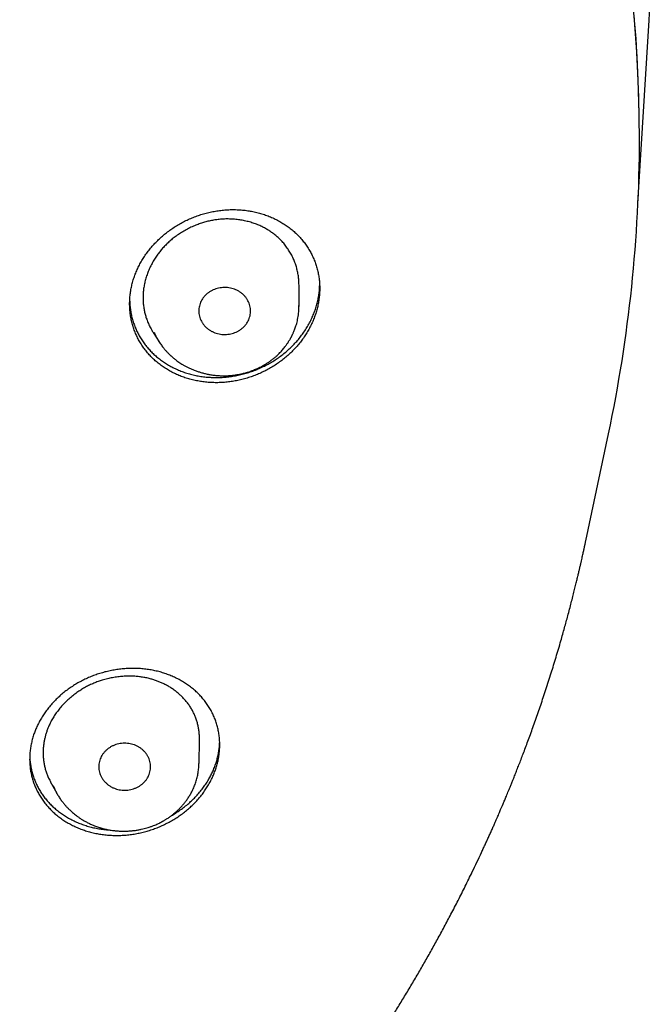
# Model space of a CAD drawing. Header units: millimetres. Extents: x 8 to 501, y 12 to 615.
# Tile 63 of 77: x 297 to 315, y 535 to 564. Entities that reach past the tile are written whole.
import ezdxf

# ---------------------------------------------------------------- set-up
doc = ezdxf.new("R2010")
doc.units = ezdxf.units.MM

msp = doc.modelspace()

# ---------------------------------------------------------------- linework, layer by layer
at = {"color": 7, "linetype": 'Continuous', "lineweight": 30}
for p, q in [((314.454, 558.198), (314.779, 563.489)), ((304.647, 555.203), (304.647, 555.828)), ((304.645, 555.192), (304.646, 555.233)), ((304.647, 555.203), (304.646, 555.233)), ((300.43, 554.452), (300.6, 554.184)), ((300.598, 554.187), (300.6, 554.184)), ((312.945, 548.423), (313.6, 551.521)), ((301.754, 541.984), (301.767, 542.656)), ((301.753, 541.971), (301.753, 541.984)), ((297.452, 541.459), (297.636, 541.124)), ((297.537, 541.338), (297.575, 541.247)), ((297.634, 541.129), (297.636, 541.124)), ((298.758, 540.169), (298.757, 540.169))]:
    msp.add_line(p, q, dxfattribs=at)
at = {"color": 7, "linetype": 'Continuous', "lineweight": 30, "flags": 128}
for points in [[(314.49, 560.784), (314.463, 561.767), (314.399, 562.955), (314.3, 564.142)], [(314.779, 563.489), (314.811, 564.072)], [(314.497, 560.069), (314.479, 561.256), (314.428, 562.442), (314.342, 563.627)]]:
    msp.add_lwpolyline(points, dxfattribs=at)
at = {"color": 7, "linetype": 'Continuous', "lineweight": 30}
msp.add_arc((273.209, 560.076), 41.288, 348.0408, 359.9896, dxfattribs=at)
for points, knots in [([(299.747, 555.282), (299.747, 555.328), (299.749, 555.42), (299.762, 555.559), (299.783, 555.698), (299.813, 555.837), (299.85, 555.974), (299.896, 556.109), (299.95, 556.242), (300.011, 556.373), (300.08, 556.502), (300.157, 556.628), (300.24, 556.749), (300.33, 556.867), (300.427, 556.981), (300.53, 557.091), (300.64, 557.196), (300.755, 557.296), (300.876, 557.39), (301.001, 557.479), (301.132, 557.562), (301.268, 557.639), (301.408, 557.709), (301.551, 557.772), (301.697, 557.829), (301.846, 557.878), (301.998, 557.919), (302.152, 557.954), (302.308, 557.98), (302.464, 557.998), (302.62, 558.009), (302.776, 558.011), (302.931, 558.005), (303.086, 557.991), (303.239, 557.969), (303.39, 557.939), (303.538, 557.901), (303.682, 557.855), (303.822, 557.801), (303.958, 557.739), (304.089, 557.67), (304.216, 557.594), (304.336, 557.511), (304.45, 557.422), (304.557, 557.327), (304.658, 557.226), (304.751, 557.12), (304.837, 557.008), (304.916, 556.891), (304.987, 556.771), (305.048, 556.647), (305.102, 556.52), (305.147, 556.389), (305.185, 556.256), (305.214, 556.121), (305.233, 555.987), (305.245, 555.857), (305.246, 555.772), (305.247, 555.73)], [0, 0, 0, 0, 0.017448, 0.034952, 0.052484, 0.070016, 0.08752, 0.104968, 0.122411, 0.139907, 0.157431, 0.174955, 0.192453, 0.209896, 0.227478, 0.245113, 0.262776, 0.28044, 0.298076, 0.315659, 0.333545, 0.351484, 0.369452, 0.38742, 0.405361, 0.423247, 0.441427, 0.459662, 0.477927, 0.496191, 0.514427, 0.532607, 0.550943, 0.569337, 0.58776, 0.606184, 0.624577, 0.642912, 0.66119, 0.679528, 0.697895, 0.716262, 0.734597, 0.752874, 0.770901, 0.788987, 0.807103, 0.825218, 0.843302, 0.861328, 0.879026, 0.896782, 0.914567, 0.932352, 0.950107, 0.967805, 0.983903, 1, 1, 1, 1]), ([(302.339, 557.727), (302.295, 557.722), (302.208, 557.711), (302.078, 557.687), (301.949, 557.656), (301.821, 557.618), (301.689, 557.571), (301.555, 557.515), (301.417, 557.448), (301.284, 557.373), (301.155, 557.291), (301.038, 557.206), (300.931, 557.119), (300.835, 557.032), (300.744, 556.939), (300.658, 556.843), (300.579, 556.743), (300.501, 556.634), (300.428, 556.515), (300.359, 556.388), (300.299, 556.257), (300.248, 556.124), (300.206, 555.991), (300.174, 555.858), (300.151, 555.726), (300.137, 555.593), (300.135, 555.505), (300.134, 555.461)], [0, 0, 0, 0, 0.0373815, 0.0748593, 0.1123744, 0.1498614, 0.1872507, 0.2300799, 0.2730468, 0.3160584, 0.3590215, 0.4018475, 0.438711, 0.4756995, 0.5127532, 0.5498085, 0.5868008, 0.6236668, 0.6661594, 0.7087835, 0.7514535, 0.7940803, 0.8365751, 0.8773932, 0.9182931, 0.9591883, 1, 1, 1, 1]), ([(304.647, 555.828), (304.646, 555.873), (304.644, 555.962), (304.629, 556.094), (304.605, 556.224), (304.573, 556.352), (304.531, 556.477), (304.481, 556.6), (304.42, 556.722), (304.349, 556.841), (304.27, 556.955), (304.182, 557.063), (304.091, 557.159), (303.998, 557.244), (303.905, 557.318), (303.806, 557.387), (303.704, 557.45), (303.597, 557.508), (303.48, 557.562), (303.353, 557.611), (303.216, 557.654), (303.075, 557.689), (302.931, 557.715), (302.785, 557.732), (302.637, 557.74), (302.488, 557.74), (302.389, 557.731), (302.339, 557.727)], [0, 0, 0, 0, 0.040075, 0.080309, 0.120632, 0.160965, 0.201219, 0.241307, 0.28363, 0.326096, 0.368604, 0.411059, 0.453373, 0.489061, 0.524866, 0.560737, 0.596613, 0.632431, 0.668126, 0.70952, 0.751045, 0.792613, 0.834135, 0.875526, 0.917004, 0.958527, 1, 1, 1, 1]), ([(305.247, 555.73), (305.246, 555.684), (305.244, 555.592), (305.231, 555.453), (305.21, 555.314), (305.18, 555.176), (305.143, 555.038), (305.097, 554.903), (305.044, 554.77), (304.982, 554.639), (304.913, 554.51), (304.837, 554.385), (304.754, 554.263), (304.664, 554.145), (304.567, 554.031), (304.463, 553.921), (304.353, 553.816), (304.238, 553.716), (304.118, 553.622), (303.992, 553.533), (303.861, 553.45), (303.725, 553.373), (303.585, 553.303), (303.442, 553.239), (303.296, 553.183), (303.147, 553.134), (302.996, 553.092), (302.841, 553.058), (302.686, 553.032), (302.529, 553.013), (302.373, 553.003), (302.217, 553), (302.062, 553.006), (301.907, 553.02), (301.754, 553.042), (301.603, 553.073), (301.455, 553.111), (301.311, 553.157), (301.171, 553.211), (301.035, 553.272), (300.904, 553.341), (300.778, 553.417), (300.657, 553.5), (300.543, 553.589), (300.436, 553.684), (300.336, 553.785), (300.242, 553.892), (300.156, 554.004), (300.077, 554.12), (300.007, 554.241), (299.945, 554.365), (299.891, 554.492), (299.846, 554.622), (299.808, 554.756), (299.78, 554.891), (299.76, 555.024), (299.749, 555.155), (299.747, 555.239), (299.747, 555.282)], [0, 0, 0, 0, 0.017446, 0.034947, 0.052477, 0.070007, 0.087509, 0.104955, 0.122395, 0.139889, 0.157411, 0.174933, 0.192429, 0.20987, 0.227451, 0.245086, 0.262748, 0.280412, 0.298048, 0.31563, 0.333518, 0.351461, 0.369431, 0.387402, 0.405345, 0.423234, 0.441416, 0.459655, 0.477923, 0.496191, 0.51443, 0.532613, 0.55095, 0.569345, 0.587769, 0.606193, 0.624587, 0.642923, 0.661199, 0.679534, 0.697899, 0.716263, 0.734596, 0.752871, 0.770894, 0.788977, 0.807089, 0.825201, 0.843282, 0.861304, 0.879001, 0.896757, 0.914541, 0.932324, 0.950079, 0.967776, 0.983888, 1, 1, 1, 1]), ([(299.749, 555.356), (299.749, 555.336), (299.751, 555.27), (299.762, 555.161), (299.782, 555.026), (299.812, 554.892), (299.85, 554.759), (299.895, 554.63), (299.949, 554.506), (300.009, 554.386), (300.078, 554.27), (300.154, 554.156), (300.238, 554.046), (300.329, 553.942), (300.425, 553.844), (300.528, 553.752), (300.636, 553.665), (300.752, 553.584), (300.874, 553.508), (301, 553.44), (301.13, 553.378), (301.264, 553.324), (301.403, 553.276), (301.547, 553.236), (301.695, 553.203), (301.845, 553.178), (301.996, 553.161), (302.148, 553.152), (302.302, 553.15), (302.459, 553.157), (302.617, 553.172), (302.774, 553.196), (302.929, 553.227), (303.082, 553.265), (303.234, 553.312), (303.386, 553.366), (303.535, 553.43), (303.68, 553.5), (303.82, 553.576), (303.954, 553.658), (304.085, 553.748), (304.212, 553.845), (304.334, 553.949), (304.449, 554.057), (304.556, 554.169), (304.655, 554.284), (304.748, 554.405), (304.835, 554.532), (304.915, 554.663), (304.986, 554.796), (305.048, 554.93), (305.101, 555.063), (305.146, 555.2), (305.184, 555.34), (305.213, 555.482), (305.233, 555.62), (305.243, 555.728), (305.244, 555.788), (305.244, 555.805)], [0, 0, 0, 0, 0.007778, 0.025365, 0.042937, 0.061024, 0.079125, 0.097212, 0.114783, 0.132368, 0.14994, 0.168014, 0.186103, 0.204177, 0.221894, 0.239623, 0.25734, 0.275554, 0.293782, 0.311996, 0.330019, 0.348055, 0.366078, 0.384608, 0.403152, 0.421682, 0.439999, 0.458329, 0.476646, 0.495486, 0.514341, 0.53318, 0.55165, 0.570134, 0.588604, 0.607613, 0.626638, 0.645647, 0.664054, 0.682474, 0.700881, 0.719836, 0.738808, 0.757764, 0.775914, 0.794079, 0.812229, 0.830926, 0.849639, 0.868336, 0.886157, 0.903991, 0.921812, 0.940165, 0.958534, 0.976887, 0.993273, 1, 1, 1, 1]), ([(303.247, 555.077), (303.246, 555.102), (303.244, 555.153), (303.228, 555.229), (303.205, 555.303), (303.172, 555.374), (303.131, 555.441), (303.082, 555.504), (303.025, 555.562), (302.96, 555.613), (302.89, 555.657), (302.817, 555.692), (302.74, 555.72), (302.66, 555.742), (302.575, 555.754), (302.489, 555.758), (302.404, 555.753), (302.321, 555.739), (302.243, 555.717), (302.166, 555.688), (302.092, 555.65), (302.022, 555.605), (301.959, 555.553), (301.903, 555.495), (301.856, 555.432), (301.816, 555.365), (301.785, 555.294), (301.763, 555.22), (301.749, 555.148), (301.747, 555.099), (301.747, 555.077)], [0, 0, 0, 0, 0.035923, 0.071969, 0.107906, 0.143793, 0.179788, 0.215668, 0.252015, 0.288493, 0.32485, 0.359773, 0.394797, 0.429719, 0.466465, 0.503338, 0.540076, 0.574921, 0.609872, 0.644724, 0.681174, 0.717738, 0.754171, 0.789735, 0.825418, 0.860996, 0.896611, 0.932332, 0.967939, 1, 1, 1, 1]), ([(300.134, 555.461), (300.135, 555.421), (300.136, 555.34), (300.148, 555.221), (300.168, 555.103), (300.194, 554.986), (300.23, 554.866), (300.276, 554.742), (300.334, 554.617), (300.386, 554.52), (300.421, 554.467), (300.431, 554.453)], [0, 0, 0, 0, 0.111869, 0.224018, 0.336275, 0.44845, 0.560341, 0.690227, 0.820536, 0.95098, 1, 1, 1, 1]), ([(302.471, 553.201), (302.511, 553.202), (302.589, 553.203), (302.702, 553.212), (302.808, 553.225), (302.907, 553.242), (302.998, 553.261), (303.083, 553.283), (303.16, 553.305), (303.23, 553.328), (303.297, 553.352), (303.359, 553.377), (303.417, 553.402), (303.467, 553.425), (303.51, 553.445), (303.545, 553.463), (303.574, 553.478), (303.595, 553.49), (303.61, 553.498), (303.622, 553.505), (303.635, 553.512), (303.649, 553.521), (303.671, 553.534), (303.7, 553.552), (303.736, 553.575), (303.785, 553.607), (303.846, 553.651), (303.918, 553.707), (303.996, 553.774), (304.077, 553.851), (304.161, 553.941), (304.224, 554.017), (304.268, 554.075), (304.294, 554.112), (304.32, 554.15), (304.345, 554.188), (304.368, 554.226), (304.388, 554.259), (304.404, 554.288), (304.417, 554.311), (304.427, 554.33), (304.437, 554.349), (304.447, 554.37), (304.461, 554.397), (304.475, 554.429), (304.492, 554.466), (304.51, 554.51), (304.53, 554.561), (304.55, 554.619), (304.571, 554.684), (304.591, 554.755), (304.609, 554.834), (304.624, 554.918), (304.636, 555.01), (304.644, 555.102), (304.645, 555.163), (304.645, 555.192)], [0, 0, 0, 0, 0.035165, 0.068505, 0.100014, 0.129685, 0.157517, 0.183072, 0.206874, 0.22893, 0.249243, 0.270213, 0.288937, 0.305414, 0.319642, 0.331619, 0.341344, 0.348436, 0.353533, 0.357012, 0.361108, 0.366189, 0.372255, 0.38378, 0.397032, 0.410854, 0.436924, 0.464782, 0.494423, 0.530044, 0.567673, 0.607252, 0.621021, 0.635013, 0.649228, 0.663668, 0.677788, 0.689928, 0.699973, 0.708694, 0.714816, 0.720112, 0.728534, 0.737447, 0.748381, 0.761337, 0.776315, 0.793645, 0.813078, 0.834619, 0.858276, 0.884061, 0.911467, 0.940936, 0.972468, 1, 1, 1, 1]), ([(301.747, 555.077), (301.748, 555.051), (301.75, 555), (301.765, 554.924), (301.788, 554.85), (301.821, 554.779), (301.862, 554.712), (301.911, 554.649), (301.969, 554.591), (302.033, 554.54), (302.103, 554.496), (302.177, 554.461), (302.253, 554.433), (302.334, 554.412), (302.418, 554.399), (302.505, 554.395), (302.59, 554.4), (302.672, 554.414), (302.751, 554.436), (302.828, 554.465), (302.902, 554.503), (302.972, 554.548), (303.035, 554.601), (303.09, 554.659), (303.138, 554.722), (303.177, 554.789), (303.208, 554.86), (303.231, 554.933), (303.244, 555.006), (303.246, 555.054), (303.247, 555.077)], [0, 0, 0, 0, 0.035944, 0.072011, 0.107969, 0.143877, 0.179893, 0.215793, 0.252138, 0.288614, 0.32497, 0.359895, 0.394919, 0.429843, 0.466589, 0.503461, 0.540199, 0.575044, 0.609993, 0.644844, 0.681296, 0.717862, 0.754297, 0.789858, 0.825538, 0.861112, 0.89673, 0.932454, 0.968065, 1, 1, 1, 1]), ([(300.454, 554.463), (300.463, 554.441), (300.485, 554.388), (300.513, 554.337), (300.529, 554.307)], [0, 0, 0, 0, 0.411033, 1, 1, 1, 1]), ([(300.518, 554.326), (300.531, 554.302), (300.556, 554.257), (300.594, 554.194), (300.63, 554.138), (300.665, 554.089), (300.699, 554.043), (300.732, 554), (300.764, 553.963), (300.791, 553.932), (300.815, 553.905), (300.839, 553.879), (300.863, 553.855), (300.885, 553.833), (300.904, 553.814), (300.922, 553.797), (300.939, 553.782), (300.957, 553.766), (300.977, 553.748), (301.002, 553.726), (301.034, 553.7), (301.073, 553.669), (301.118, 553.635), (301.171, 553.598), (301.229, 553.56), (301.293, 553.521), (301.363, 553.481), (301.441, 553.441), (301.526, 553.401), (301.619, 553.362), (301.714, 553.327), (301.812, 553.296), (301.911, 553.269), (302.016, 553.246), (302.126, 553.226), (302.243, 553.211), (302.359, 553.202), (302.436, 553.202), (302.471, 553.201)], [0, 0, 0, 0, 0.036343, 0.067826, 0.096885, 0.123337, 0.147182, 0.172169, 0.19346, 0.211051, 0.225298, 0.240198, 0.256859, 0.269076, 0.280464, 0.291023, 0.300755, 0.309953, 0.321105, 0.334778, 0.352726, 0.373717, 0.39774, 0.424784, 0.454837, 0.486067, 0.51999, 0.556608, 0.595919, 0.637925, 0.682628, 0.7231, 0.765571, 0.810058, 0.856584, 0.905155, 0.955752, 1, 1, 1, 1]), ([(216.077, 548.292), (216.094, 548.21), (216.139, 548.001), (216.216, 547.664), (216.307, 547.276), (216.404, 546.883), (216.506, 546.486), (216.614, 546.086), (216.726, 545.683), (216.844, 545.275), (216.973, 544.845), (217.115, 544.392), (217.238, 544.014), (217.333, 543.73), (217.397, 543.542), (217.462, 543.355), (217.529, 543.163), (217.599, 542.968), (217.671, 542.769), (217.74, 542.58), (217.808, 542.4), (217.872, 542.229), (217.934, 542.069), (217.991, 541.92), (218.046, 541.781), (218.097, 541.651), (218.146, 541.529), (218.192, 541.415), (218.235, 541.308), (218.275, 541.21), (218.311, 541.123), (218.343, 541.047), (218.371, 540.98), (218.396, 540.919), (218.417, 540.869), (218.435, 540.827), (218.449, 540.795), (218.46, 540.767), (218.473, 540.738), (218.487, 540.704), (218.505, 540.661), (218.526, 540.612), (218.55, 540.558), (218.575, 540.499), (218.602, 540.436), (218.636, 540.359), (218.676, 540.266), (218.724, 540.158), (218.776, 540.041), (218.831, 539.919), (218.888, 539.793), (218.947, 539.663), (219.01, 539.525), (219.077, 539.381), (219.148, 539.23), (219.223, 539.072), (219.305, 538.901), (219.393, 538.72), (219.487, 538.528), (219.583, 538.334), (219.682, 538.138), (219.8, 537.906), (219.939, 537.638), (220.1, 537.334), (220.266, 537.024), (220.439, 536.71), (220.617, 536.391), (220.809, 536.055), (221.016, 535.7), (221.239, 535.327), (221.422, 535.027), (221.562, 534.801), (221.656, 534.651), (221.75, 534.502), (221.842, 534.357), (221.931, 534.219), (222.016, 534.087), (222.098, 533.962), (222.176, 533.843), (222.25, 533.732), (222.32, 533.626), (222.386, 533.528), (222.444, 533.442), (222.494, 533.367), (222.538, 533.303), (222.579, 533.243), (222.617, 533.187), (222.652, 533.135), (222.684, 533.09), (222.71, 533.052), (222.731, 533.022), (222.745, 533.001), (222.755, 532.986), (222.765, 532.972), (222.778, 532.953), (222.795, 532.929), (222.821, 532.892), (222.858, 532.839), (222.906, 532.771), (222.959, 532.695), (223.018, 532.611), (223.079, 532.525), (223.141, 532.439), (223.203, 532.352), (223.267, 532.264), (223.332, 532.174), (223.396, 532.086), (223.49, 531.958), (223.612, 531.792), (223.794, 531.549), (224.006, 531.27), (224.248, 530.956), (224.488, 530.652), (224.726, 530.355), (224.961, 530.066), (225.193, 529.785), (225.423, 529.513), (225.65, 529.248), (225.873, 528.99), (226.092, 528.742), (226.306, 528.503), (226.515, 528.272), (226.72, 528.048), (226.912, 527.842), (227.09, 527.653), (227.255, 527.479), (227.417, 527.311), (227.576, 527.147), (227.732, 526.988), (227.881, 526.837), (228.023, 526.695), (228.158, 526.561), (228.288, 526.432), (228.414, 526.309), (228.54, 526.187), (228.665, 526.067), (228.788, 525.949), (228.906, 525.837), (229.017, 525.732), (229.123, 525.633), (229.222, 525.54), (229.315, 525.454), (229.4, 525.375), (229.478, 525.304), (229.549, 525.24), (229.613, 525.181), (229.672, 525.127), (229.725, 525.079), (229.771, 525.038), (229.809, 525.004), (229.841, 524.975), (229.864, 524.955), (229.879, 524.941), (229.887, 524.934), (229.895, 524.926), (229.903, 524.92), (229.912, 524.912), (229.926, 524.899), (229.947, 524.88), (229.974, 524.857), (230.001, 524.832), (230.03, 524.806), (230.061, 524.779), (230.1, 524.744), (230.15, 524.7), (230.211, 524.646), (230.28, 524.586), (230.356, 524.52), (230.44, 524.447), (230.53, 524.369), (230.626, 524.286), (230.832, 524.11), (231.145, 523.846), (231.564, 523.501), (231.982, 523.164), (232.397, 522.837), (232.724, 522.586), (232.962, 522.405), (233.111, 522.293), (233.26, 522.182), (233.408, 522.072), (233.559, 521.961), (233.715, 521.847), (233.883, 521.726), (234.063, 521.597), (234.257, 521.46), (234.459, 521.319), (234.668, 521.173), (234.886, 521.024), (235.112, 520.871), (235.346, 520.714), (235.589, 520.553), (235.84, 520.389), (236.098, 520.223), (236.363, 520.055), (236.635, 519.884), (236.915, 519.711), (237.206, 519.534), (237.507, 519.354), (237.82, 519.17), (238.141, 518.984), (238.472, 518.795), (238.772, 518.628), (239.039, 518.481), (239.271, 518.354), (239.505, 518.228), (239.738, 518.105), (239.967, 517.985), (240.189, 517.87), (240.405, 517.76), (240.614, 517.654), (240.817, 517.552), (241.013, 517.455), (241.203, 517.363), (241.382, 517.276), (241.552, 517.194), (241.712, 517.118), (241.867, 517.045), (242.015, 516.976), (242.163, 516.907), (242.312, 516.839), (242.46, 516.771), (242.6, 516.708), (242.731, 516.65), (242.854, 516.595), (242.968, 516.544), (243.062, 516.503), (243.134, 516.471), (243.186, 516.449), (243.23, 516.43), (243.265, 516.415), (243.288, 516.405), (243.303, 516.398), (243.31, 516.395), (243.317, 516.392), (243.327, 516.388), (243.342, 516.381), (243.363, 516.373), (243.387, 516.362), (243.414, 516.351), (243.451, 516.334), (243.498, 516.314), (243.551, 516.292), (243.596, 516.273), (243.633, 516.257), (243.663, 516.244), (243.686, 516.234), (243.708, 516.225), (243.739, 516.212), (243.783, 516.194), (243.841, 516.169), (243.908, 516.141), (243.986, 516.109), (244.075, 516.072), (244.172, 516.032), (244.277, 515.989), (244.391, 515.943), (244.51, 515.894), (244.635, 515.844), (244.766, 515.792), (244.904, 515.738), (245.049, 515.681), (245.204, 515.621), (245.368, 515.558), (245.542, 515.492), (245.723, 515.423), (245.914, 515.353), (246.111, 515.28), (246.315, 515.206), (246.526, 515.131), (246.744, 515.053), (246.973, 514.974), (247.211, 514.892), (247.46, 514.808), (247.717, 514.723), (247.983, 514.637), (248.257, 514.549), (248.54, 514.46), (248.831, 514.37), (249.132, 514.28), (249.441, 514.189), (249.759, 514.097), (250.086, 514.006), (250.421, 513.914), (250.766, 513.822), (251.132, 513.727), (251.519, 513.629), (251.93, 513.529), (252.351, 513.43), (252.783, 513.332), (253.212, 513.239), (253.638, 513.15), (254.058, 513.065), (254.488, 512.982), (254.927, 512.902), (255.343, 512.829), (255.733, 512.763), (256.098, 512.705), (256.467, 512.648), (256.842, 512.593), (257.281, 512.532), (257.78, 512.467), (258.337, 512.401), (258.891, 512.34), (259.442, 512.286), (259.989, 512.237), (260.568, 512.192), (261.178, 512.151), (261.819, 512.116), (262.455, 512.088), (263.084, 512.068), (263.704, 512.055), (264.315, 512.05), (264.916, 512.051), (265.51, 512.059), (266.106, 512.074), (266.703, 512.095), (267.3, 512.122), (267.89, 512.156), (268.473, 512.196), (269.049, 512.241), (269.619, 512.292), (270.199, 512.35), (270.791, 512.416), (271.393, 512.49), (271.986, 512.569), (272.57, 512.654), (273.145, 512.744), (273.712, 512.839), (274.27, 512.938), (274.818, 513.042), (275.358, 513.15), (275.886, 513.261), (276.403, 513.375), (276.907, 513.491), (277.403, 513.611), (277.893, 513.734), (278.377, 513.861), (278.855, 513.991), (279.325, 514.123), (279.785, 514.257), (280.235, 514.392), (280.672, 514.528), (281.099, 514.665), (281.518, 514.803), (281.87, 514.922), (282.159, 515.022), (282.387, 515.102), (282.612, 515.182), (282.834, 515.262), (283.05, 515.342), (283.259, 515.419), (283.465, 515.496), (283.667, 515.574), (283.866, 515.65), (284.054, 515.724), (284.232, 515.794), (284.398, 515.86), (284.551, 515.922), (284.693, 515.979), (284.825, 516.033), (284.947, 516.084), (285.061, 516.131), (285.163, 516.174), (285.254, 516.212), (285.334, 516.246), (285.407, 516.277), (285.471, 516.304), (285.526, 516.328), (285.572, 516.347), (285.609, 516.363), (285.636, 516.375), (285.653, 516.382), (285.663, 516.387), (285.674, 516.391), (285.69, 516.398), (285.715, 516.409), (285.75, 516.424), (285.794, 516.443), (285.844, 516.465), (285.899, 516.489), (285.959, 516.516), (286.025, 516.544), (286.096, 516.576), (286.181, 516.613), (286.279, 516.657), (286.392, 516.708), (286.514, 516.763), (286.645, 516.822), (286.784, 516.886), (286.931, 516.954), (287.086, 517.026), (287.282, 517.119), (287.515, 517.229), (287.78, 517.357), (288.042, 517.486), (288.368, 517.648), (288.755, 517.844), (289.2, 518.075), (289.635, 518.306), (290.022, 518.517), (290.364, 518.707), (290.662, 518.875), (290.955, 519.043), (291.243, 519.211), (291.528, 519.379), (291.812, 519.549), (292.108, 519.73), (292.418, 519.921), (292.74, 520.124), (293.066, 520.333), (293.396, 520.547), (293.729, 520.768), (294.065, 520.995), (294.405, 521.228), (294.747, 521.467), (295.093, 521.713), (295.4, 521.936), (295.669, 522.134), (295.899, 522.306), (296.13, 522.48), (296.358, 522.654), (296.58, 522.826), (296.793, 522.992), (296.996, 523.153), (297.189, 523.307), (297.374, 523.457), (297.55, 523.601), (297.718, 523.739), (297.878, 523.872), (298.025, 523.996), (298.161, 524.111), (298.286, 524.217), (298.405, 524.318), (298.516, 524.415), (298.622, 524.506), (298.751, 524.62), (298.854, 524.71), (298.931, 524.778), (298.954, 524.799), (298.978, 524.82), (299.001, 524.84), (299.024, 524.86), (299.042, 524.877), (299.056, 524.889), (299.064, 524.896), (299.068, 524.9), (299.07, 524.902), (299.072, 524.904), (299.075, 524.906), (299.083, 524.913), (299.095, 524.924), (299.117, 524.944), (299.147, 524.97), (299.184, 525.004), (299.23, 525.045), (299.283, 525.093), (299.343, 525.147), (299.411, 525.209), (299.486, 525.277), (299.568, 525.353), (299.658, 525.435), (299.754, 525.525), (299.858, 525.621), (299.968, 525.724), (300.084, 525.834), (300.206, 525.949), (300.33, 526.069), (300.564, 526.294), (300.903, 526.626), (301.327, 527.053), (301.73, 527.469), (302.113, 527.874), (302.49, 528.284), (302.857, 528.691), (303.212, 529.095), (303.557, 529.496), (303.828, 529.819), (304.028, 530.062), (304.16, 530.223), (304.291, 530.384), (304.421, 530.546), (304.549, 530.707), (304.681, 530.875), (304.816, 531.049), (304.953, 531.226), (305.083, 531.396), (305.206, 531.559), (305.322, 531.714), (305.431, 531.86), (305.534, 531.999), (305.63, 532.131), (305.721, 532.256), (305.806, 532.374), (305.886, 532.486), (305.96, 532.59), (306.028, 532.686), (306.082, 532.763), (306.124, 532.822), (306.154, 532.865), (306.181, 532.904), (306.204, 532.938), (306.225, 532.968), (306.242, 532.992), (306.258, 533.015), (306.276, 533.041), (306.299, 533.074), (306.327, 533.116), (306.361, 533.165), (306.401, 533.223), (306.446, 533.29), (306.495, 533.362), (306.548, 533.439), (306.601, 533.519), (306.657, 533.601), (306.712, 533.684), (306.767, 533.767), (306.873, 533.928), (307.031, 534.169), (307.238, 534.492), (307.445, 534.823), (307.653, 535.16), (307.86, 535.504), (308.064, 535.848), (308.263, 536.193), (308.459, 536.539), (308.655, 536.892), (308.85, 537.252), (309.05, 537.628), (309.252, 538.02), (309.458, 538.428), (309.638, 538.796), (309.795, 539.123), (309.901, 539.348), (309.979, 539.517), (310.03, 539.627), (310.078, 539.733), (310.128, 539.842), (310.179, 539.955), (310.23, 540.07), (310.278, 540.177), (310.321, 540.276), (310.361, 540.367), (310.397, 540.449), (310.429, 540.523), (310.456, 540.588), (310.48, 540.642), (310.499, 540.688), (310.516, 540.727), (310.529, 540.759), (310.54, 540.785), (310.55, 540.808), (310.561, 540.832), (310.573, 540.861), (310.589, 540.899), (310.609, 540.947), (310.634, 541.006), (310.662, 541.074), (310.693, 541.15), (310.727, 541.233), (310.765, 541.324), (310.804, 541.421), (310.849, 541.532), (310.899, 541.657), (310.954, 541.798), (311.012, 541.946), (311.072, 542.101), (311.135, 542.266), (311.202, 542.442), (311.271, 542.63), (311.343, 542.825), (311.416, 543.029), (311.491, 543.24), (311.566, 543.456), (311.641, 543.674), (311.716, 543.896), (311.791, 544.125), (311.868, 544.362), (311.942, 544.596), (312.014, 544.828), (312.084, 545.058), (312.154, 545.293), (312.219, 545.515), (312.277, 545.72), (312.329, 545.904), (312.377, 546.081), (312.426, 546.261), (312.475, 546.445), (312.523, 546.63), (312.568, 546.806), (312.61, 546.972), (312.649, 547.129), (312.683, 547.269), (312.713, 547.395), (312.74, 547.507), (312.764, 547.611), (312.787, 547.709), (312.807, 547.799), (312.826, 547.881), (312.843, 547.956), (312.858, 548.025), (312.872, 548.087), (312.884, 548.142), (312.894, 548.19), (312.903, 548.231), (312.91, 548.261), (312.914, 548.281), (312.916, 548.293), (312.919, 548.305), (312.923, 548.322), (312.929, 548.348), (312.936, 548.382), (312.942, 548.409), (312.945, 548.423)], [0, 0, 0, 0, 0.001997, 0.005132, 0.008322, 0.011569, 0.014872, 0.018171, 0.021524, 0.024931, 0.028393, 0.032334, 0.036344, 0.037938, 0.039542, 0.041133, 0.042672, 0.044436, 0.046124, 0.047738, 0.049277, 0.050741, 0.052131, 0.053387, 0.054575, 0.055695, 0.056747, 0.057731, 0.058646, 0.059494, 0.060273, 0.060902, 0.061479, 0.062002, 0.062473, 0.062797, 0.063079, 0.063318, 0.063522, 0.063829, 0.064203, 0.064635, 0.065107, 0.065617, 0.066166, 0.066754, 0.067625, 0.06857, 0.069588, 0.07068, 0.071756, 0.072894, 0.074095, 0.075359, 0.076686, 0.078076, 0.079529, 0.081193, 0.082888, 0.084607, 0.08635, 0.088118, 0.090793, 0.093521, 0.096303, 0.099139, 0.102028, 0.104971, 0.10833, 0.111757, 0.11525, 0.116641, 0.118042, 0.119447, 0.120801, 0.122095, 0.123329, 0.124503, 0.125617, 0.12667, 0.127664, 0.128597, 0.12947, 0.130114, 0.130721, 0.13129, 0.131823, 0.132318, 0.132771, 0.133124, 0.133409, 0.133625, 0.133712, 0.133842, 0.134021, 0.134251, 0.13453, 0.135109, 0.135763, 0.136491, 0.137294, 0.138172, 0.13896, 0.139801, 0.140669, 0.141534, 0.142394, 0.14325, 0.145251, 0.147227, 0.150384, 0.153477, 0.156507, 0.159473, 0.162375, 0.165214, 0.16799, 0.170702, 0.17335, 0.175935, 0.178412, 0.180827, 0.183181, 0.185474, 0.187372, 0.189225, 0.191034, 0.192799, 0.19452, 0.196194, 0.197717, 0.199185, 0.200597, 0.201954, 0.203256, 0.204644, 0.205963, 0.207213, 0.208394, 0.209507, 0.21055, 0.211525, 0.212431, 0.213228, 0.213963, 0.214636, 0.215246, 0.215795, 0.216281, 0.216658, 0.216986, 0.217266, 0.217363, 0.217453, 0.217535, 0.21761, 0.217687, 0.217814, 0.218054, 0.218337, 0.218621, 0.218913, 0.219226, 0.219561, 0.220133, 0.220759, 0.221439, 0.222228, 0.22308, 0.223994, 0.224971, 0.226006, 0.230224, 0.234383, 0.238482, 0.24252, 0.246499, 0.247928, 0.249349, 0.250762, 0.252167, 0.25358, 0.255046, 0.256568, 0.258305, 0.260109, 0.26198, 0.263918, 0.265923, 0.267995, 0.270133, 0.272338, 0.274611, 0.27695, 0.279312, 0.281739, 0.28423, 0.286786, 0.289454, 0.29219, 0.294992, 0.297861, 0.300797, 0.302755, 0.304742, 0.306758, 0.308757, 0.310696, 0.312575, 0.314396, 0.316156, 0.317858, 0.3195, 0.321082, 0.322605, 0.323987, 0.325316, 0.326592, 0.327815, 0.328985, 0.330273, 0.331491, 0.332638, 0.333714, 0.334719, 0.335654, 0.336518, 0.337007, 0.337431, 0.337786, 0.338072, 0.338288, 0.338362, 0.338422, 0.338468, 0.338538, 0.338659, 0.338828, 0.339044, 0.339263, 0.339471, 0.339966, 0.340396, 0.340762, 0.341064, 0.3413, 0.341476, 0.341644, 0.341825, 0.34224, 0.342707, 0.343225, 0.343876, 0.344593, 0.345377, 0.346227, 0.347143, 0.348126, 0.349113, 0.350159, 0.351265, 0.352429, 0.353652, 0.354975, 0.35636, 0.357808, 0.359318, 0.360891, 0.362497, 0.364164, 0.365891, 0.367678, 0.369564, 0.371513, 0.373525, 0.3756, 0.377738, 0.379939, 0.382203, 0.384529, 0.386919, 0.389371, 0.391886, 0.394465, 0.397106, 0.39981, 0.402857, 0.405981, 0.40918, 0.412456, 0.415807, 0.418914, 0.422083, 0.425314, 0.428608, 0.431965, 0.434647, 0.437367, 0.440125, 0.442923, 0.44574, 0.449907, 0.454042, 0.458145, 0.462217, 0.466257, 0.470266, 0.475035, 0.479758, 0.484436, 0.489069, 0.493656, 0.498117, 0.502534, 0.506907, 0.511237, 0.515679, 0.520074, 0.524422, 0.528723, 0.532977, 0.537183, 0.541343, 0.545864, 0.550328, 0.554736, 0.559086, 0.563379, 0.567615, 0.571795, 0.575917, 0.579983, 0.583991, 0.587872, 0.591699, 0.59547, 0.599187, 0.602914, 0.606585, 0.610199, 0.613756, 0.617255, 0.620637, 0.623964, 0.627236, 0.630453, 0.632267, 0.634062, 0.63584, 0.6376, 0.639323, 0.64098, 0.642569, 0.644239, 0.645827, 0.647334, 0.64876, 0.650104, 0.65132, 0.652461, 0.653526, 0.654516, 0.65543, 0.656269, 0.656991, 0.657646, 0.658233, 0.658754, 0.659208, 0.65957, 0.659875, 0.660121, 0.660216, 0.660299, 0.660369, 0.66048, 0.660686, 0.660982, 0.661343, 0.66175, 0.6622, 0.662694, 0.663232, 0.663814, 0.664439, 0.665298, 0.666228, 0.667229, 0.668301, 0.669444, 0.670658, 0.671943, 0.673298, 0.67552, 0.677729, 0.679919, 0.68209, 0.685918, 0.689684, 0.693389, 0.697033, 0.699644, 0.702223, 0.704769, 0.707283, 0.709764, 0.712257, 0.714791, 0.717624, 0.720506, 0.723437, 0.726417, 0.729445, 0.732523, 0.735649, 0.738824, 0.742048, 0.745321, 0.747491, 0.749681, 0.751892, 0.754106, 0.756251, 0.758318, 0.760287, 0.76218, 0.763998, 0.76574, 0.767406, 0.768996, 0.77051, 0.771832, 0.77309, 0.774284, 0.775415, 0.776482, 0.777499, 0.779379, 0.779622, 0.779865, 0.780107, 0.780348, 0.780588, 0.780799, 0.780926, 0.781004, 0.781034, 0.781051, 0.781075, 0.781108, 0.781148, 0.781297, 0.781504, 0.781817, 0.782209, 0.782678, 0.783225, 0.783851, 0.784554, 0.785336, 0.786194, 0.787129, 0.788143, 0.789234, 0.790402, 0.791626, 0.792925, 0.794271, 0.795619, 0.800435, 0.805256, 0.809565, 0.813878, 0.818195, 0.822516, 0.826626, 0.83074, 0.834858, 0.836477, 0.838096, 0.839716, 0.841336, 0.842954, 0.844531, 0.846355, 0.848103, 0.849776, 0.851374, 0.852896, 0.854318, 0.855667, 0.856943, 0.858147, 0.859298, 0.860373, 0.861373, 0.862298, 0.863147, 0.863591, 0.864004, 0.864374, 0.864702, 0.864986, 0.865225, 0.865406, 0.865644, 0.865961, 0.866356, 0.86683, 0.867382, 0.868012, 0.868721, 0.869439, 0.87021, 0.870988, 0.87177, 0.872555, 0.873344, 0.876319, 0.879341, 0.882412, 0.885529, 0.888695, 0.891908, 0.894989, 0.898126, 0.901318, 0.904564, 0.907866, 0.911428, 0.915051, 0.918737, 0.921203, 0.923696, 0.924683, 0.925651, 0.926577, 0.927459, 0.928534, 0.929538, 0.93047, 0.93133, 0.932119, 0.932836, 0.933481, 0.934054, 0.934507, 0.934902, 0.935239, 0.935519, 0.935741, 0.935915, 0.936122, 0.936373, 0.936668, 0.937108, 0.937619, 0.938202, 0.938855, 0.939581, 0.940374, 0.941211, 0.942085, 0.943237, 0.944447, 0.945715, 0.947042, 0.948428, 0.949962, 0.951562, 0.953228, 0.95496, 0.956758, 0.958622, 0.96044, 0.962317, 0.964252, 0.966246, 0.968298, 0.970176, 0.972101, 0.974072, 0.97609, 0.977678, 0.979211, 0.980688, 0.982109, 0.983728, 0.985267, 0.986726, 0.988106, 0.989406, 0.990626, 0.991607, 0.992529, 0.993393, 0.994199, 0.994947, 0.995625, 0.996246, 0.996812, 0.997321, 0.997774, 0.998171, 0.998512, 0.998796, 0.998906, 0.999004, 0.999091, 0.999215, 0.999407, 0.999668, 1, 1, 1, 1]), ([(302.145, 541.585), (302.125, 541.543), (302.084, 541.458), (302.014, 541.335), (301.936, 541.213), (301.852, 541.096), (301.761, 540.982), (301.663, 540.872), (301.559, 540.767), (301.449, 540.667), (301.333, 540.572), (301.212, 540.482), (301.087, 540.398), (300.957, 540.319), (300.823, 540.247), (300.684, 540.181), (300.542, 540.121), (300.398, 540.068), (300.251, 540.022), (300.102, 539.983), (299.951, 539.951), (299.797, 539.926), (299.643, 539.909), (299.489, 539.899), (299.335, 539.897), (299.182, 539.902), (299.03, 539.916), (298.878, 539.937), (298.728, 539.965), (298.582, 540.001), (298.438, 540.045), (298.299, 540.096), (298.163, 540.154), (298.031, 540.22), (297.904, 540.293), (297.783, 540.372), (297.667, 540.458), (297.559, 540.549), (297.457, 540.647), (297.362, 540.75), (297.274, 540.859), (297.194, 540.972), (297.121, 541.09), (297.058, 541.211), (297.002, 541.335), (296.956, 541.463), (296.918, 541.593), (296.888, 541.726), (296.867, 541.861), (296.856, 541.996), (296.853, 542.131), (296.859, 542.267), (296.873, 542.403), (296.896, 542.539), (296.928, 542.674), (296.967, 542.804), (297.012, 542.928), (297.064, 543.05), (297.124, 543.173), (297.194, 543.297), (297.272, 543.418), (297.356, 543.536), (297.448, 543.65), (297.545, 543.759), (297.649, 543.864), (297.759, 543.964), (297.875, 544.06), (297.996, 544.15), (298.121, 544.234), (298.251, 544.312), (298.385, 544.384), (298.524, 544.451), (298.666, 544.51), (298.811, 544.563), (298.957, 544.609), (299.106, 544.648), (299.258, 544.68), (299.411, 544.705), (299.565, 544.722), (299.719, 544.732), (299.873, 544.734), (300.026, 544.729), (300.179, 544.715), (300.33, 544.694), (300.48, 544.666), (300.627, 544.63), (300.77, 544.586), (300.91, 544.535), (301.045, 544.477), (301.177, 544.411), (301.304, 544.338), (301.425, 544.259), (301.541, 544.173), (301.649, 544.082), (301.751, 543.984), (301.846, 543.881), (301.934, 543.772), (302.014, 543.659), (302.087, 543.541), (302.15, 543.42), (302.206, 543.296), (302.252, 543.169), (302.29, 543.038), (302.32, 542.905), (302.341, 542.771), (302.352, 542.636), (302.355, 542.5), (302.349, 542.364), (302.335, 542.228), (302.312, 542.092), (302.28, 541.957), (302.241, 541.828), (302.196, 541.704), (302.162, 541.625), (302.145, 541.585)], [0, 0, 0, 0, 0.008723, 0.017474, 0.026239, 0.035003, 0.043754, 0.052478, 0.061198, 0.069945, 0.078705, 0.087467, 0.096214, 0.104935, 0.113726, 0.122543, 0.131374, 0.140206, 0.149024, 0.157815, 0.166759, 0.17573, 0.184715, 0.193701, 0.202673, 0.211617, 0.220708, 0.229828, 0.238962, 0.248095, 0.257215, 0.266306, 0.275475, 0.284672, 0.293885, 0.303097, 0.312294, 0.321462, 0.330599, 0.339767, 0.348949, 0.358131, 0.367298, 0.376435, 0.385447, 0.394488, 0.403545, 0.4126, 0.421641, 0.430652, 0.439501, 0.448378, 0.45727, 0.466162, 0.475039, 0.483888, 0.491944, 0.5, 0.508724, 0.517476, 0.526242, 0.535008, 0.54376, 0.552484, 0.561205, 0.569953, 0.578715, 0.587478, 0.596226, 0.604948, 0.613739, 0.622557, 0.631388, 0.64022, 0.649038, 0.65783, 0.666772, 0.675742, 0.684726, 0.69371, 0.702681, 0.711624, 0.720713, 0.729831, 0.738963, 0.748096, 0.757214, 0.766303, 0.775471, 0.784668, 0.79388, 0.803092, 0.812288, 0.821456, 0.830595, 0.839764, 0.848948, 0.858131, 0.867299, 0.876437, 0.885451, 0.894494, 0.903551, 0.912609, 0.921651, 0.930664, 0.939513, 0.948391, 0.957284, 0.966176, 0.975054, 0.983903, 0.991951, 1, 1, 1, 1]), ([(300.341, 544.432), (300.3, 544.442), (300.218, 544.463), (300.092, 544.484), (299.964, 544.499), (299.834, 544.508), (299.697, 544.509), (299.553, 544.503), (299.403, 544.489), (299.252, 544.465), (299.103, 544.433), (298.963, 544.395), (298.831, 544.351), (298.709, 544.303), (298.589, 544.249), (298.472, 544.189), (298.358, 544.123), (298.243, 544.049), (298.128, 543.965), (298.013, 543.87), (297.904, 543.77), (297.802, 543.665), (297.709, 543.556), (297.624, 543.444), (297.548, 543.33), (297.479, 543.212), (297.441, 543.131), (297.421, 543.091)], [0, 0, 0, 0, 0.037382, 0.074859, 0.112374, 0.149861, 0.187251, 0.23008, 0.273047, 0.316058, 0.359021, 0.401847, 0.438711, 0.4757, 0.512753, 0.549809, 0.586801, 0.623667, 0.666159, 0.708784, 0.751454, 0.79408, 0.836575, 0.877393, 0.918293, 0.959188, 1, 1, 1, 1]), ([(301.767, 542.656), (301.767, 542.657), (301.769, 542.695), (301.766, 542.77), (301.759, 542.881), (301.744, 542.991), (301.722, 543.101), (301.692, 543.21), (301.656, 543.316), (301.612, 543.419), (301.562, 543.518), (301.505, 543.615), (301.44, 543.709), (301.368, 543.8), (301.291, 543.884), (301.211, 543.963), (301.127, 544.036), (301.038, 544.105), (300.944, 544.17), (300.844, 544.23), (300.744, 544.283), (300.645, 544.328), (300.547, 544.368), (300.445, 544.403), (300.376, 544.423), (300.341, 544.432)], [0, 0, 0, 0, 0.001201, 0.047074, 0.09298, 0.138853, 0.186017, 0.233219, 0.280381, 0.326758, 0.373174, 0.419551, 0.467385, 0.515261, 0.563097, 0.60799, 0.652916, 0.697809, 0.743906, 0.790037, 0.836132, 0.876889, 0.917644, 0.958822, 1, 1, 1, 1]), ([(297.421, 543.091), (297.408, 543.06), (297.381, 542.998), (297.346, 542.904), (297.316, 542.809), (297.292, 542.712), (297.272, 542.613), (297.256, 542.51), (297.247, 542.403), (297.243, 542.291), (297.246, 542.179), (297.257, 542.066), (297.274, 541.954), (297.299, 541.844), (297.33, 541.736), (297.369, 541.63), (297.41, 541.538), (297.44, 541.482), (297.453, 541.46)], [0, 0, 0, 0, 0.0571912, 0.1144173, 0.1716106, 0.230034, 0.2884918, 0.3469165, 0.4131474, 0.4794261, 0.5456571, 0.6137039, 0.6818029, 0.7498471, 0.8177461, 0.8857009, 0.9535956, 1, 1, 1, 1]), ([(300.945, 540.465), (300.946, 540.465), (300.993, 540.49), (301.083, 540.546), (301.214, 540.633), (301.338, 540.726), (301.456, 540.824), (301.568, 540.926), (301.673, 541.034), (301.772, 541.146), (301.864, 541.262), (301.948, 541.381), (302.023, 541.501), (302.089, 541.619), (302.147, 541.739), (302.2, 541.864), (302.247, 541.995), (302.285, 542.127), (302.315, 542.261), (302.337, 542.395), (302.349, 542.508), (302.351, 542.577), (302.352, 542.602)], [0, 0, 0, 0, 0.001291, 0.056864, 0.112436, 0.167913, 0.223211, 0.277501, 0.331968, 0.386524, 0.441079, 0.495543, 0.549831, 0.599204, 0.648576, 0.70209, 0.755772, 0.809542, 0.863312, 0.916996, 0.97051, 1, 1, 1, 1]), ([(300.297, 541.626), (300.307, 541.65), (300.327, 541.698), (300.344, 541.773), (300.354, 541.85), (300.353, 541.927), (300.344, 542.003), (300.325, 542.078), (300.296, 542.151), (300.258, 542.221), (300.212, 542.286), (300.159, 542.344), (300.101, 542.397), (300.035, 542.444), (299.963, 542.485), (299.884, 542.519), (299.804, 542.543), (299.722, 542.559), (299.64, 542.566), (299.556, 542.566), (299.472, 542.557), (299.388, 542.539), (299.308, 542.513), (299.232, 542.479), (299.162, 542.437), (299.097, 542.389), (299.038, 542.334), (298.987, 542.274), (298.943, 542.211), (298.921, 542.168), (298.911, 542.147)], [0, 0, 0, 0, 0.035923, 0.071969, 0.107906, 0.143793, 0.179788, 0.215667, 0.252015, 0.288492, 0.32485, 0.359773, 0.394796, 0.429719, 0.466465, 0.503337, 0.540075, 0.574921, 0.609872, 0.644724, 0.681174, 0.717737, 0.75417, 0.789734, 0.825418, 0.860995, 0.89661, 0.932331, 0.967939, 1, 1, 1, 1]), ([(296.856, 542.183), (296.857, 542.168), (296.858, 542.108), (296.869, 542.005), (296.888, 541.875), (296.917, 541.746), (296.953, 541.62), (296.998, 541.496), (297.051, 541.375), (297.112, 541.257), (297.18, 541.143), (297.256, 541.033), (297.339, 540.927), (297.429, 540.826), (297.527, 540.729), (297.631, 540.637), (297.742, 540.551), (297.858, 540.472), (297.98, 540.398), (298.108, 540.331), (298.241, 540.27), (298.379, 540.216), (298.521, 540.169), (298.666, 540.13), (298.814, 540.098), (298.966, 540.074), (299.09, 540.059), (299.164, 540.056), (299.186, 540.055)], [0, 0, 0, 0, 0.013538, 0.053081, 0.092625, 0.132108, 0.171469, 0.211144, 0.250938, 0.290795, 0.330654, 0.370453, 0.41013, 0.450491, 0.490976, 0.531523, 0.572072, 0.612559, 0.652922, 0.69395, 0.735105, 0.776325, 0.817544, 0.8587, 0.899728, 0.94111, 0.982624, 1, 1, 1, 1]), ([(298.911, 542.147), (298.901, 542.123), (298.881, 542.075), (298.864, 541.999), (298.854, 541.923), (298.855, 541.846), (298.864, 541.77), (298.883, 541.694), (298.912, 541.621), (298.95, 541.551), (298.996, 541.487), (299.049, 541.428), (299.107, 541.376), (299.173, 541.328), (299.245, 541.287), (299.324, 541.254), (299.405, 541.229), (299.487, 541.214), (299.569, 541.206), (299.652, 541.207), (299.736, 541.216), (299.82, 541.234), (299.9, 541.26), (299.976, 541.294), (300.046, 541.336), (300.111, 541.384), (300.17, 541.439), (300.222, 541.499), (300.265, 541.561), (300.287, 541.605), (300.297, 541.626)], [0, 0, 0, 0, 0.035944, 0.072011, 0.107969, 0.143877, 0.179893, 0.215793, 0.252138, 0.288615, 0.324971, 0.359895, 0.39492, 0.429843, 0.466589, 0.503462, 0.5402, 0.575044, 0.609994, 0.644845, 0.681297, 0.717862, 0.754298, 0.789858, 0.825538, 0.861112, 0.896731, 0.932455, 0.968066, 1, 1, 1, 1]), ([(301.586, 541.246), (301.605, 541.289), (301.642, 541.376), (301.685, 541.509), (301.718, 541.645), (301.74, 541.783), (301.751, 541.892), (301.752, 541.954), (301.752, 541.971)], [0, 0, 0, 0, 0.1870712, 0.3740899, 0.5609338, 0.7475027, 0.9338934, 1, 1, 1, 1]), ([(297.537, 541.337), (297.541, 541.328), (297.551, 541.3), (297.571, 541.255), (297.595, 541.202), (297.621, 541.151), (297.648, 541.101), (297.676, 541.053), (297.706, 541.006), (297.737, 540.958), (297.77, 540.912), (297.803, 540.868), (297.833, 540.83), (297.858, 540.801), (297.876, 540.779), (297.891, 540.762), (297.904, 540.747), (297.921, 540.729), (297.941, 540.707), (297.967, 540.681), (297.997, 540.65), (298.033, 540.616), (298.075, 540.578), (298.123, 540.537), (298.178, 540.492), (298.24, 540.445), (298.31, 540.397), (298.387, 540.347), (298.473, 540.298), (298.566, 540.25), (298.661, 540.205), (298.727, 540.18), (298.758, 540.168)], [0, 0, 0, 0, 0.017985, 0.052832, 0.087589, 0.121662, 0.155043, 0.187725, 0.219703, 0.254065, 0.287583, 0.320172, 0.348816, 0.372057, 0.387546, 0.399155, 0.409528, 0.423375, 0.440788, 0.461395, 0.485746, 0.513895, 0.545842, 0.58227, 0.622637, 0.666947, 0.71521, 0.767443, 0.822631, 0.881667, 0.944537, 1, 1, 1, 1]), ([(298.757, 540.168), (298.798, 540.153), (298.88, 540.124), (299.005, 540.09), (299.127, 540.064), (299.245, 540.044), (299.36, 540.031), (299.471, 540.023), (299.577, 540.021), (299.683, 540.023), (299.789, 540.03), (299.893, 540.041), (299.991, 540.056), (300.081, 540.074), (300.166, 540.094), (300.243, 540.115), (300.321, 540.139), (300.397, 540.166), (300.469, 540.194), (300.531, 540.221), (300.583, 540.245), (300.625, 540.266), (300.657, 540.282), (300.679, 540.294), (300.696, 540.303), (300.71, 540.312), (300.725, 540.32), (300.741, 540.329), (300.761, 540.341), (300.787, 540.357), (300.82, 540.378), (300.858, 540.402), (300.898, 540.43), (300.937, 540.458), (300.976, 540.487), (301.022, 540.525), (301.077, 540.57), (301.137, 540.625), (301.194, 540.681), (301.251, 540.741), (301.309, 540.807), (301.369, 540.882), (301.429, 540.966), (301.488, 541.058), (301.542, 541.152), (301.572, 541.216), (301.586, 541.246)], [0, 0, 0, 0, 0.0397138, 0.0780435, 0.1149784, 0.1505067, 0.1846383, 0.2173939, 0.2487888, 0.2788333, 0.3115233, 0.3424596, 0.371644, 0.3990796, 0.4247694, 0.4487145, 0.4709053, 0.4972388, 0.5205421, 0.5408064, 0.5580291, 0.5722114, 0.5833566, 0.5899862, 0.5952002, 0.6002631, 0.6052491, 0.6103042, 0.616906, 0.6263107, 0.6380135, 0.6520144, 0.667098, 0.6819353, 0.6965261, 0.7108708, 0.7365302, 0.7613654, 0.7854363, 0.8102091, 0.8373567, 0.8668959, 0.898849, 0.9330936, 0.9688747, 1, 1, 1, 1])]:
    msp.add_open_spline(points, degree=3, knots=knots, dxfattribs=at)

doc.saveas('drawing.dxf')
